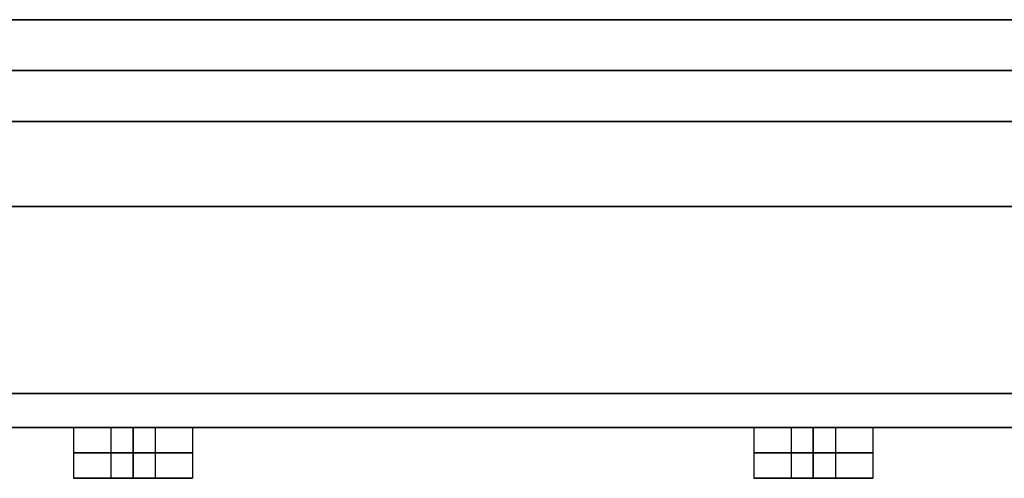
# Model space of a CAD drawing. Header units: centimetres. Extents: x -32 to 15, y -4 to 160.
# Tile 63 of 64: x 8.67 to 11.56, y 94.05 to 95.4. Entities that reach past the tile are written whole.
import ezdxf

# ---------------------------------------------------------------- set-up
doc = ezdxf.new("R2010")
doc.units = ezdxf.units.CM
doc.layers.add('Default', color=7, linetype='Continuous', true_color=0x000000)

# ---------------------------------------------------------------- blocks, each defined once
blk = doc.blocks.new('7537_SOFFIONE_QUADRO_300X300')
at = {"layer": 'Default'}
for p, q in [((23.34, 12), (147.5, 12)), ((148.3, 10.5, -148.3), (-148.3, 10.5, -148.3)), ((-148.3, 10.5, 148.3), (148.3, 10.5, 148.3)), ((147.5, 10.5, 147.5), (-147.5, 10.5, 147.5)), ((-147.5, 10.5, -147.5), (147.5, 10.5, -147.5)), ((-149, 6.5, 150), (149, 6.5, 150)), ((149, 6.5, -150), (-149, 6.5, -150)), ((-149, 0), (149, 0)), ((88.25, 0, 130), (89.35, 0, 130)), ((88.25, 0, 130), (88.25, -1.5, 130)), ((88.25, 0, 110), (89.35, 0, 110)), ((88.25, 0, 110), (88.25, -1.5, 110)), ((88.25, 0, 90), (89.35, 0, 90)), ((88.25, 0, 90), (88.25, -1.5, 90)), ((88.25, 0, 70), (89.35, 0, 70)), ((88.25, 0, 70), (88.25, -1.5, 70)), ((88.25, 0, 50), (89.35, 0, 50)), ((88.25, 0, 50), (88.25, -1.5, 50)), ((88.25, 0, 30), (89.35, 0, 30)), ((88.25, 0, 30), (88.25, -1.5, 30)), ((88.25, 0, 10), (89.35, 0, 10)), ((88.25, 0, 10), (88.25, -1.5, 10)), ((88.25, 0, -10), (89.35, 0, -10)), ((88.25, 0, -10), (88.25, -1.5, -10)), ((88.25, 0, -30), (89.35, 0, -30)), ((88.25, 0, -30), (88.25, -1.5, -30)), ((88.25, 0, -50), (89.35, 0, -50)), ((88.25, 0, -50), (88.25, -1.5, -50)), ((88.25, 0, -70), (89.35, 0, -70)), ((88.25, 0, -70), (88.25, -1.5, -70)), ((88.25, 0, -90), (89.35, 0, -90)), ((88.25, 0, -90), (88.25, -1.5, -90)), ((88.25, 0, -110), (89.35, 0, -110)), ((88.25, 0, -110), (88.25, -1.5, -110)), ((88.25, 0, -130), (89.35, 0, -130)), ((88.25, 0, -130), (88.25, -1.5, -130)), ((89.35, 0, 130), (89.35, -1.5, 130)), ((89.35, 0, 110), (89.35, -1.5, 110)), ((89.35, 0, 90), (89.35, -1.5, 90)), ((89.35, 0, 70), (89.35, -1.5, 70)), ((89.35, 0, 50), (89.35, -1.5, 50)), ((89.35, 0, 30), (89.35, -1.5, 30)), ((89.35, 0, 10), (89.35, -1.5, 10)), ((89.35, 0, -10), (89.35, -1.5, -10)), ((89.35, 0, -30), (89.35, -1.5, -30)), ((89.35, 0, -50), (89.35, -1.5, -50)), ((89.35, 0, -70), (89.35, -1.5, -70)), ((89.35, 0, -90), (89.35, -1.5, -90)), ((89.35, 0, -110), (89.35, -1.5, -110)), ((89.35, 0, -130), (89.35, -1.5, -130)), ((90, 0, 131.75), (90, 0, 130.65)), ((90, 0, 129.35), (90, 0, 128.25)), ((90, 0, 111.75), (90, 0, 110.65)), ((90, 0, 109.35), (90, 0, 108.25)), ((90, 0, 91.75), (90, 0, 90.65)), ((90, 0, 89.35), (90, 0, 88.25)), ((90, 0, 71.75), (90, 0, 70.65)), ((90, 0, 69.35), (90, 0, 68.25)), ((90, 0, 51.75), (90, 0, 50.65)), ((90, 0, 49.35), (90, 0, 48.25)), ((90, 0, 31.75), (90, 0, 30.65)), ((90, 0, 29.35), (90, 0, 28.25)), ((90, 0, 11.75), (90, 0, 10.65)), ((90, 0, 9.35), (90, 0, 8.25)), ((90, 0, -8.25), (90, 0, -9.35)), ((90, 0, -10.65), (90, 0, -11.75)), ((90, 0, -28.25), (90, 0, -29.35)), ((90, 0, -30.65), (90, 0, -31.75)), ((90, 0, -48.25), (90, 0, -49.35)), ((90, 0, -50.65), (90, 0, -51.75)), ((90, 0, -68.25), (90, 0, -69.35)), ((90, 0, -70.65), (90, 0, -71.75)), ((90, 0, -88.25), (90, 0, -89.35)), ((90, 0, -90.65), (90, 0, -91.75)), ((90, 0, -108.25), (90, 0, -109.35)), ((90, 0, -110.65), (90, 0, -111.75)), ((90, 0, -128.25), (90, 0, -129.35)), ((90, 0, -130.65), (90, 0, -131.75)), ((90.65, 0, 130), (91.75, 0, 130)), ((90.65, 0, 130), (90.65, -1.5, 130)), ((90.65, 0, 110), (91.75, 0, 110)), ((90.65, 0, 110), (90.65, -1.5, 110)), ((90.65, 0, 90), (91.75, 0, 90)), ((90.65, 0, 90), (90.65, -1.5, 90)), ((90.65, 0, 70), (91.75, 0, 70)), ((90.65, 0, 70), (90.65, -1.5, 70)), ((90.65, 0, 50), (91.75, 0, 50)), ((90.65, 0, 50), (90.65, -1.5, 50)), ((90.65, 0, 30), (91.75, 0, 30)), ((90.65, 0, 30), (90.65, -1.5, 30)), ((90.65, 0, 10), (91.75, 0, 10)), ((90.65, 0, 10), (90.65, -1.5, 10)), ((90.65, 0, -10), (91.75, 0, -10)), ((90.65, 0, -10), (90.65, -1.5, -10)), ((90.65, 0, -30), (91.75, 0, -30)), ((90.65, 0, -30), (90.65, -1.5, -30)), ((90.65, 0, -50), (91.75, 0, -50)), ((90.65, 0, -50), (90.65, -1.5, -50)), ((90.65, 0, -70), (91.75, 0, -70)), ((90.65, 0, -70), (90.65, -1.5, -70)), ((90.65, 0, -90), (91.75, 0, -90)), ((90.65, 0, -90), (90.65, -1.5, -90)), ((90.65, 0, -110), (91.75, 0, -110)), ((90.65, 0, -110), (90.65, -1.5, -110)), ((90.65, 0, -130), (91.75, 0, -130)), ((90.65, 0, -130), (90.65, -1.5, -130)), ((91.75, 0, 130), (91.75, -1.5, 130)), ((91.75, 0, 110), (91.75, -1.5, 110)), ((91.75, 0, 90), (91.75, -1.5, 90)), ((91.75, 0, 70), (91.75, -1.5, 70)), ((91.75, 0, 50), (91.75, -1.5, 50)), ((91.75, 0, 30), (91.75, -1.5, 30)), ((91.75, 0, 10), (91.75, -1.5, 10)), ((91.75, 0, -10), (91.75, -1.5, -10)), ((91.75, 0, -30), (91.75, -1.5, -30)), ((91.75, 0, -50), (91.75, -1.5, -50)), ((91.75, 0, -70), (91.75, -1.5, -70)), ((91.75, 0, -90), (91.75, -1.5, -90)), ((91.75, 0, -110), (91.75, -1.5, -110)), ((91.75, 0, -130), (91.75, -1.5, -130)), ((108.25, 0, 130), (109.35, 0, 130)), ((108.25, 0, 130), (108.25, -1.5, 130)), ((108.25, 0, 110), (109.35, 0, 110)), ((108.25, 0, 110), (108.25, -1.5, 110)), ((108.25, 0, 90), (109.35, 0, 90)), ((108.25, 0, 90), (108.25, -1.5, 90)), ((108.25, 0, 70), (109.35, 0, 70)), ((108.25, 0, 70), (108.25, -1.5, 70)), ((108.25, 0, 50), (109.35, 0, 50)), ((108.25, 0, 50), (108.25, -1.5, 50)), ((108.25, 0, 30), (109.35, 0, 30)), ((108.25, 0, 30), (108.25, -1.5, 30)), ((108.25, 0, 10), (109.35, 0, 10)), ((108.25, 0, 10), (108.25, -1.5, 10)), ((108.25, 0, -10), (109.35, 0, -10)), ((108.25, 0, -10), (108.25, -1.5, -10)), ((108.25, 0, -30), (109.35, 0, -30)), ((108.25, 0, -30), (108.25, -1.5, -30)), ((108.25, 0, -50), (109.35, 0, -50)), ((108.25, 0, -50), (108.25, -1.5, -50)), ((108.25, 0, -70), (109.35, 0, -70)), ((108.25, 0, -70), (108.25, -1.5, -70)), ((108.25, 0, -90), (109.35, 0, -90)), ((108.25, 0, -90), (108.25, -1.5, -90)), ((108.25, 0, -110), (109.35, 0, -110)), ((108.25, 0, -110), (108.25, -1.5, -110)), ((108.25, 0, -130), (109.35, 0, -130)), ((108.25, 0, -130), (108.25, -1.5, -130)), ((109.35, 0, 130), (109.35, -1.5, 130)), ((109.35, 0, 110), (109.35, -1.5, 110)), ((109.35, 0, 90), (109.35, -1.5, 90)), ((109.35, 0, 70), (109.35, -1.5, 70)), ((109.35, 0, 50), (109.35, -1.5, 50)), ((109.35, 0, 30), (109.35, -1.5, 30)), ((109.35, 0, 10), (109.35, -1.5, 10)), ((109.35, 0, -10), (109.35, -1.5, -10)), ((109.35, 0, -30), (109.35, -1.5, -30)), ((109.35, 0, -50), (109.35, -1.5, -50)), ((109.35, 0, -70), (109.35, -1.5, -70)), ((109.35, 0, -90), (109.35, -1.5, -90)), ((109.35, 0, -110), (109.35, -1.5, -110)), ((109.35, 0, -130), (109.35, -1.5, -130)), ((110, 0, 131.75), (110, 0, 130.65)), ((110, 0, 129.35), (110, 0, 128.25)), ((110, 0, 111.75), (110, 0, 110.65)), ((110, 0, 109.35), (110, 0, 108.25)), ((110, 0, 91.75), (110, 0, 90.65)), ((110, 0, 89.35), (110, 0, 88.25)), ((110, 0, 71.75), (110, 0, 70.65)), ((110, 0, 69.35), (110, 0, 68.25)), ((110, 0, 51.75), (110, 0, 50.65)), ((110, 0, 49.35), (110, 0, 48.25)), ((110, 0, 31.75), (110, 0, 30.65)), ((110, 0, 29.35), (110, 0, 28.25)), ((110, 0, 11.75), (110, 0, 10.65)), ((110, 0, 9.35), (110, 0, 8.25)), ((110, 0, -8.25), (110, 0, -9.35)), ((110, 0, -10.65), (110, 0, -11.75)), ((110, 0, -28.25), (110, 0, -29.35)), ((110, 0, -30.65), (110, 0, -31.75)), ((110, 0, -48.25), (110, 0, -49.35)), ((110, 0, -50.65), (110, 0, -51.75)), ((110, 0, -68.25), (110, 0, -69.35)), ((110, 0, -70.65), (110, 0, -71.75)), ((110, 0, -88.25), (110, 0, -89.35)), ((110, 0, -90.65), (110, 0, -91.75)), ((110, 0, -108.25), (110, 0, -109.35)), ((110, 0, -110.65), (110, 0, -111.75)), ((110, 0, -128.25), (110, 0, -129.35)), ((110, 0, -130.65), (110, 0, -131.75)), ((110.65, 0, 130), (111.75, 0, 130)), ((110.65, 0, 130), (110.65, -1.5, 130)), ((110.65, 0, 110), (111.75, 0, 110)), ((110.65, 0, 110), (110.65, -1.5, 110)), ((110.65, 0, 90), (111.75, 0, 90)), ((110.65, 0, 90), (110.65, -1.5, 90)), ((110.65, 0, 70), (111.75, 0, 70)), ((110.65, 0, 70), (110.65, -1.5, 70)), ((110.65, 0, 50), (111.75, 0, 50)), ((110.65, 0, 50), (110.65, -1.5, 50)), ((110.65, 0, 30), (111.75, 0, 30)), ((110.65, 0, 30), (110.65, -1.5, 30)), ((110.65, 0, 10), (111.75, 0, 10)), ((110.65, 0, 10), (110.65, -1.5, 10)), ((110.65, 0, -10), (111.75, 0, -10)), ((110.65, 0, -10), (110.65, -1.5, -10)), ((110.65, 0, -30), (111.75, 0, -30)), ((110.65, 0, -30), (110.65, -1.5, -30)), ((110.65, 0, -50), (111.75, 0, -50)), ((110.65, 0, -50), (110.65, -1.5, -50)), ((110.65, 0, -70), (111.75, 0, -70)), ((110.65, 0, -70), (110.65, -1.5, -70)), ((110.65, 0, -90), (111.75, 0, -90)), ((110.65, 0, -90), (110.65, -1.5, -90)), ((110.65, 0, -110), (111.75, 0, -110)), ((110.65, 0, -110), (110.65, -1.5, -110)), ((110.65, 0, -130), (111.75, 0, -130)), ((110.65, 0, -130), (110.65, -1.5, -130)), ((111.75, 0, 130), (111.75, -1.5, 130)), ((111.75, 0, 110), (111.75, -1.5, 110)), ((111.75, 0, 90), (111.75, -1.5, 90)), ((111.75, 0, 70), (111.75, -1.5, 70)), ((111.75, 0, 50), (111.75, -1.5, 50)), ((111.75, 0, 30), (111.75, -1.5, 30)), ((111.75, 0, 10), (111.75, -1.5, 10)), ((111.75, 0, -10), (111.75, -1.5, -10)), ((111.75, 0, -30), (111.75, -1.5, -30)), ((111.75, 0, -50), (111.75, -1.5, -50)), ((111.75, 0, -70), (111.75, -1.5, -70)), ((111.75, 0, -90), (111.75, -1.5, -90)), ((111.75, 0, -110), (111.75, -1.5, -110)), ((111.75, 0, -130), (111.75, -1.5, -130)), ((88.25, -1.5, 130), (89.35, -1.5, 130)), ((88.25, -1.5, 110), (89.35, -1.5, 110)), ((88.25, -1.5, 90), (89.35, -1.5, 90)), ((88.25, -1.5, 70), (89.35, -1.5, 70)), ((88.25, -1.5, 50), (89.35, -1.5, 50)), ((88.25, -1.5, 30), (89.35, -1.5, 30)), ((88.25, -1.5, 10), (89.35, -1.5, 10)), ((88.25, -1.5, -10), (89.35, -1.5, -10)), ((88.25, -1.5, -30), (89.35, -1.5, -30)), ((88.25, -1.5, -50), (89.35, -1.5, -50)), ((88.25, -1.5, -70), (89.35, -1.5, -70)), ((88.25, -1.5, -90), (89.35, -1.5, -90)), ((88.25, -1.5, -110), (89.35, -1.5, -110)), ((88.25, -1.5, -130), (89.35, -1.5, -130)), ((90, -1.5, 131.75), (90, -1.5, 130.65)), ((90, -1.5, 129.35), (90, -1.5, 128.25)), ((90, -1.5, 111.75), (90, -1.5, 110.65)), ((90, -1.5, 109.35), (90, -1.5, 108.25)), ((90, -1.5, 91.75), (90, -1.5, 90.65)), ((90, -1.5, 89.35), (90, -1.5, 88.25)), ((90, -1.5, 71.75), (90, -1.5, 70.65)), ((90, -1.5, 69.35), (90, -1.5, 68.25)), ((90, -1.5, 51.75), (90, -1.5, 50.65)), ((90, -1.5, 49.35), (90, -1.5, 48.25)), ((90, -1.5, 31.75), (90, -1.5, 30.65)), ((90, -1.5, 29.35), (90, -1.5, 28.25)), ((90, -1.5, 11.75), (90, -1.5, 10.65)), ((90, -1.5, 9.35), (90, -1.5, 8.25)), ((90, -1.5, -8.25), (90, -1.5, -9.35)), ((90, -1.5, -10.65), (90, -1.5, -11.75)), ((90, -1.5, -28.25), (90, -1.5, -29.35)), ((90, -1.5, -30.65), (90, -1.5, -31.75)), ((90, -1.5, -48.25), (90, -1.5, -49.35)), ((90, -1.5, -50.65), (90, -1.5, -51.75)), ((90, -1.5, -68.25), (90, -1.5, -69.35)), ((90, -1.5, -70.65), (90, -1.5, -71.75)), ((90, -1.5, -88.25), (90, -1.5, -89.35)), ((90, -1.5, -90.65), (90, -1.5, -91.75)), ((90, -1.5, -108.25), (90, -1.5, -109.35)), ((90, -1.5, -110.65), (90, -1.5, -111.75)), ((90, -1.5, -128.25), (90, -1.5, -129.35)), ((90, -1.5, -130.65), (90, -1.5, -131.75)), ((90.65, -1.5, 130), (91.75, -1.5, 130)), ((90.65, -1.5, 110), (91.75, -1.5, 110)), ((90.65, -1.5, 90), (91.75, -1.5, 90)), ((90.65, -1.5, 70), (91.75, -1.5, 70)), ((90.65, -1.5, 50), (91.75, -1.5, 50)), ((90.65, -1.5, 30), (91.75, -1.5, 30)), ((90.65, -1.5, 10), (91.75, -1.5, 10)), ((90.65, -1.5, -10), (91.75, -1.5, -10)), ((90.65, -1.5, -30), (91.75, -1.5, -30)), ((90.65, -1.5, -50), (91.75, -1.5, -50)), ((90.65, -1.5, -70), (91.75, -1.5, -70)), ((90.65, -1.5, -90), (91.75, -1.5, -90)), ((90.65, -1.5, -110), (91.75, -1.5, -110)), ((90.65, -1.5, -130), (91.75, -1.5, -130)), ((108.25, -1.5, 130), (109.35, -1.5, 130)), ((108.25, -1.5, 110), (109.35, -1.5, 110)), ((108.25, -1.5, 90), (109.35, -1.5, 90)), ((108.25, -1.5, 70), (109.35, -1.5, 70)), ((108.25, -1.5, 50), (109.35, -1.5, 50)), ((108.25, -1.5, 30), (109.35, -1.5, 30)), ((108.25, -1.5, 10), (109.35, -1.5, 10)), ((108.25, -1.5, -10), (109.35, -1.5, -10)), ((108.25, -1.5, -30), (109.35, -1.5, -30)), ((108.25, -1.5, -50), (109.35, -1.5, -50)), ((108.25, -1.5, -70), (109.35, -1.5, -70)), ((108.25, -1.5, -90), (109.35, -1.5, -90)), ((108.25, -1.5, -110), (109.35, -1.5, -110)), ((108.25, -1.5, -130), (109.35, -1.5, -130)), ((110, -1.5, 131.75), (110, -1.5, 130.65)), ((110, -1.5, 129.35), (110, -1.5, 128.25)), ((110, -1.5, 111.75), (110, -1.5, 110.65)), ((110, -1.5, 109.35), (110, -1.5, 108.25)), ((110, -1.5, 91.75), (110, -1.5, 90.65)), ((110, -1.5, 89.35), (110, -1.5, 88.25)), ((110, -1.5, 71.75), (110, -1.5, 70.65)), ((110, -1.5, 69.35), (110, -1.5, 68.25)), ((110, -1.5, 51.75), (110, -1.5, 50.65)), ((110, -1.5, 49.35), (110, -1.5, 48.25)), ((110, -1.5, 31.75), (110, -1.5, 30.65)), ((110, -1.5, 29.35), (110, -1.5, 28.25)), ((110, -1.5, 11.75), (110, -1.5, 10.65)), ((110, -1.5, 9.35), (110, -1.5, 8.25)), ((110, -1.5, -8.25), (110, -1.5, -9.35)), ((110, -1.5, -10.65), (110, -1.5, -11.75)), ((110, -1.5, -28.25), (110, -1.5, -29.35)), ((110, -1.5, -30.65), (110, -1.5, -31.75)), ((110, -1.5, -48.25), (110, -1.5, -49.35)), ((110, -1.5, -50.65), (110, -1.5, -51.75)), ((110, -1.5, -68.25), (110, -1.5, -69.35)), ((110, -1.5, -70.65), (110, -1.5, -71.75)), ((110, -1.5, -88.25), (110, -1.5, -89.35)), ((110, -1.5, -90.65), (110, -1.5, -91.75)), ((110, -1.5, -108.25), (110, -1.5, -109.35)), ((110, -1.5, -110.65), (110, -1.5, -111.75)), ((110, -1.5, -128.25), (110, -1.5, -129.35)), ((110, -1.5, -130.65), (110, -1.5, -131.75)), ((110.65, -1.5, 130), (111.75, -1.5, 130)), ((110.65, -1.5, 110), (111.75, -1.5, 110)), ((110.65, -1.5, 90), (111.75, -1.5, 90)), ((110.65, -1.5, 70), (111.75, -1.5, 70)), ((110.65, -1.5, 50), (111.75, -1.5, 50)), ((110.65, -1.5, 30), (111.75, -1.5, 30)), ((110.65, -1.5, 10), (111.75, -1.5, 10)), ((110.65, -1.5, -10), (111.75, -1.5, -10)), ((110.65, -1.5, -30), (111.75, -1.5, -30)), ((110.65, -1.5, -50), (111.75, -1.5, -50)), ((110.65, -1.5, -70), (111.75, -1.5, -70)), ((110.65, -1.5, -90), (111.75, -1.5, -90)), ((110.65, -1.5, -110), (111.75, -1.5, -110)), ((110.65, -1.5, -130), (111.75, -1.5, -130))]:
    blk.add_line(p, q, dxfattribs=at)
at = {"layer": 'Default', "extrusion": (0, -1, 0)}
for centre, radius, start, end in [((90, 130), 1.75, 90, 270), ((90, 110), 1.75, 90, 270), ((90, 90), 1.75, 90, 270), ((90, 70), 1.75, 90, 270), ((90, 50), 1.75, 90, 270), ((90, 30), 1.75, 90, 270), ((90, 10), 1.75, 90, 270), ((90, -10), 1.75, 90, 270), ((90, -30), 1.75, 90, 270), ((90, -50), 1.75, 90, 270), ((90, -70), 1.75, 90, 270), ((90, -90), 1.75, 90, 270), ((90, -110), 1.75, 90, 270), ((90, -130), 1.75, 90, 270), ((90, 130), 1.75, 270, 90), ((90, 110), 1.75, 270, 90), ((90, 90), 1.75, 270, 90), ((90, 70), 1.75, 270, 90), ((90, 50), 1.75, 270, 90), ((90, 30), 1.75, 270, 90), ((90, 10), 1.75, 270, 90), ((90, -10), 1.75, 270, 90), ((90, -30), 1.75, 270, 90), ((90, -50), 1.75, 270, 90), ((90, -70), 1.75, 270, 90), ((90, -90), 1.75, 270, 90), ((90, -110), 1.75, 270, 90), ((90, -130), 1.75, 270, 90), ((110, 130), 1.75, 90, 270), ((110, 110), 1.75, 90, 270), ((110, 90), 1.75, 90, 270), ((110, 70), 1.75, 90, 270), ((110, 50), 1.75, 90, 270), ((110, 30), 1.75, 90, 270), ((110, 10), 1.75, 90, 270), ((110, -10), 1.75, 90, 270), ((110, -30), 1.75, 90, 270), ((110, -50), 1.75, 90, 270), ((110, -70), 1.75, 90, 270), ((110, -90), 1.75, 90, 270), ((110, -110), 1.75, 90, 270), ((110, -130), 1.75, 90, 270), ((110, 130), 1.75, 270, 90), ((110, 110), 1.75, 270, 90), ((110, 90), 1.75, 270, 90), ((110, 70), 1.75, 270, 90), ((110, 50), 1.75, 270, 90), ((110, 30), 1.75, 270, 90), ((110, 10), 1.75, 270, 90), ((110, -10), 1.75, 270, 90), ((110, -30), 1.75, 270, 90), ((110, -50), 1.75, 270, 90), ((110, -70), 1.75, 270, 90), ((110, -90), 1.75, 270, 90), ((110, -110), 1.75, 270, 90), ((110, -130), 1.75, 270, 90), ((90, 130, 0.75), 1.75, 90, 270), ((90, 110, 0.75), 1.75, 90, 270), ((90, 90, 0.75), 1.75, 90, 270), ((90, 70, 0.75), 1.75, 90, 270), ((90, 50, 0.75), 1.75, 90, 270), ((90, 30, 0.75), 1.75, 90, 270), ((90, 10, 0.75), 1.75, 90, 270), ((90, -10, 0.75), 1.75, 90, 270), ((90, -30, 0.75), 1.75, 90, 270), ((90, -50, 0.75), 1.75, 90, 270), ((90, -70, 0.75), 1.75, 90, 270), ((90, -90, 0.75), 1.75, 90, 270), ((90, -110, 0.75), 1.75, 90, 270), ((90, -130, 0.75), 1.75, 90, 270), ((90, 130, 0.75), 0.65, 90, 270), ((90, 110, 0.75), 0.65, 90, 270), ((90, 90, 0.75), 0.65, 90, 270), ((90, 70, 0.75), 0.65, 90, 270), ((90, 50, 0.75), 0.65, 90, 270), ((90, 30, 0.75), 0.65, 90, 270), ((90, 10, 0.75), 0.65, 90, 270), ((90, -10, 0.75), 0.65, 90, 270), ((90, -30, 0.75), 0.65, 90, 270), ((90, -50, 0.75), 0.65, 90, 270), ((90, -70, 0.75), 0.65, 90, 270), ((90, -90, 0.75), 0.65, 90, 270), ((90, -110, 0.75), 0.65, 90, 270), ((90, -130, 0.75), 0.65, 90, 270), ((90, 130, 0.75), 1.75, 270, 90), ((90, 130, 0.75), 0.65, 270, 90), ((90, 110, 0.75), 1.75, 270, 90), ((90, 110, 0.75), 0.65, 270, 90), ((90, 90, 0.75), 1.75, 270, 90), ((90, 90, 0.75), 0.65, 270, 90), ((90, 70, 0.75), 1.75, 270, 90), ((90, 70, 0.75), 0.65, 270, 90), ((90, 50, 0.75), 1.75, 270, 90), ((90, 50, 0.75), 0.65, 270, 90), ((90, 30, 0.75), 1.75, 270, 90), ((90, 30, 0.75), 0.65, 270, 90), ((90, 10, 0.75), 1.75, 270, 90), ((90, 10, 0.75), 0.65, 270, 90), ((90, -10, 0.75), 1.75, 270, 90), ((90, -10, 0.75), 0.65, 270, 90), ((90, -30, 0.75), 1.75, 270, 90), ((90, -30, 0.75), 0.65, 270, 90), ((90, -50, 0.75), 1.75, 270, 90), ((90, -50, 0.75), 0.65, 270, 90), ((90, -70, 0.75), 1.75, 270, 90), ((90, -70, 0.75), 0.65, 270, 90), ((90, -90, 0.75), 1.75, 270, 90), ((90, -90, 0.75), 0.65, 270, 90), ((90, -110, 0.75), 1.75, 270, 90), ((90, -110, 0.75), 0.65, 270, 90), ((90, -130, 0.75), 1.75, 270, 90), ((90, -130, 0.75), 0.65, 270, 90), ((110, 130, 0.75), 1.75, 90, 270), ((110, 110, 0.75), 1.75, 90, 270), ((110, 90, 0.75), 1.75, 90, 270), ((110, 70, 0.75), 1.75, 90, 270), ((110, 50, 0.75), 1.75, 90, 270), ((110, 30, 0.75), 1.75, 90, 270), ((110, 10, 0.75), 1.75, 90, 270), ((110, -10, 0.75), 1.75, 90, 270), ((110, -30, 0.75), 1.75, 90, 270), ((110, -50, 0.75), 1.75, 90, 270), ((110, -70, 0.75), 1.75, 90, 270), ((110, -90, 0.75), 1.75, 90, 270), ((110, -110, 0.75), 1.75, 90, 270), ((110, -130, 0.75), 1.75, 90, 270), ((110, 130, 0.75), 0.65, 90, 270), ((110, 110, 0.75), 0.65, 90, 270), ((110, 90, 0.75), 0.65, 90, 270), ((110, 70, 0.75), 0.65, 90, 270), ((110, 50, 0.75), 0.65, 90, 270), ((110, 30, 0.75), 0.65, 90, 270), ((110, 10, 0.75), 0.65, 90, 270), ((110, -10, 0.75), 0.65, 90, 270), ((110, -30, 0.75), 0.65, 90, 270), ((110, -50, 0.75), 0.65, 90, 270), ((110, -70, 0.75), 0.65, 90, 270), ((110, -90, 0.75), 0.65, 90, 270), ((110, -110, 0.75), 0.65, 90, 270), ((110, -130, 0.75), 0.65, 90, 270), ((110, 130, 0.75), 1.75, 270, 90), ((110, 130, 0.75), 0.65, 270, 90), ((110, 110, 0.75), 1.75, 270, 90), ((110, 110, 0.75), 0.65, 270, 90), ((110, 90, 0.75), 1.75, 270, 90), ((110, 90, 0.75), 0.65, 270, 90), ((110, 70, 0.75), 1.75, 270, 90), ((110, 70, 0.75), 0.65, 270, 90), ((110, 50, 0.75), 1.75, 270, 90), ((110, 50, 0.75), 0.65, 270, 90), ((110, 30, 0.75), 1.75, 270, 90), ((110, 30, 0.75), 0.65, 270, 90), ((110, 10, 0.75), 1.75, 270, 90), ((110, 10, 0.75), 0.65, 270, 90), ((110, -10, 0.75), 1.75, 270, 90), ((110, -10, 0.75), 0.65, 270, 90), ((110, -30, 0.75), 1.75, 270, 90), ((110, -30, 0.75), 0.65, 270, 90), ((110, -50, 0.75), 1.75, 270, 90), ((110, -50, 0.75), 0.65, 270, 90), ((110, -70, 0.75), 1.75, 270, 90), ((110, -70, 0.75), 0.65, 270, 90), ((110, -90, 0.75), 1.75, 270, 90), ((110, -90, 0.75), 0.65, 270, 90), ((110, -110, 0.75), 1.75, 270, 90), ((110, -110, 0.75), 0.65, 270, 90), ((110, -130, 0.75), 1.75, 270, 90), ((110, -130, 0.75), 0.65, 270, 90)]:
    blk.add_arc(centre, radius, start, end, dxfattribs=at)
at = {"layer": 'Default', "extrusion": (0, 1, 0)}
for centre, radius, start, end in [((-90, 130), 0.65, 270, 90), ((-90, 110), 0.65, 270, 90), ((-90, 90), 0.65, 270, 90), ((-90, 70), 0.65, 270, 90), ((-90, 50), 0.65, 270, 90), ((-90, 30), 0.65, 270, 90), ((-90, 10), 0.65, 270, 90), ((-90, -10), 0.65, 270, 90), ((-90, -30), 0.65, 270, 90), ((-90, -50), 0.65, 270, 90), ((-90, -70), 0.65, 270, 90), ((-90, -90), 0.65, 270, 90), ((-90, -110), 0.65, 270, 90), ((-90, -130), 0.65, 270, 90), ((-90, 130), 0.65, 90, 270), ((-90, 110), 0.65, 90, 270), ((-90, 90), 0.65, 90, 270), ((-90, 70), 0.65, 90, 270), ((-90, 50), 0.65, 90, 270), ((-90, 30), 0.65, 90, 270), ((-90, 10), 0.65, 90, 270), ((-90, -10), 0.65, 90, 270), ((-90, -30), 0.65, 90, 270), ((-90, -50), 0.65, 90, 270), ((-90, -70), 0.65, 90, 270), ((-90, -90), 0.65, 90, 270), ((-90, -110), 0.65, 90, 270), ((-90, -130), 0.65, 90, 270), ((-110, 130), 0.65, 270, 90), ((-110, 110), 0.65, 270, 90), ((-110, 90), 0.65, 270, 90), ((-110, 70), 0.65, 270, 90), ((-110, 50), 0.65, 270, 90), ((-110, 30), 0.65, 270, 90), ((-110, 10), 0.65, 270, 90), ((-110, -10), 0.65, 270, 90), ((-110, -30), 0.65, 270, 90), ((-110, -50), 0.65, 270, 90), ((-110, -70), 0.65, 270, 90), ((-110, -90), 0.65, 270, 90), ((-110, -110), 0.65, 270, 90), ((-110, -130), 0.65, 270, 90), ((-110, 130), 0.65, 90, 270), ((-110, 110), 0.65, 90, 270), ((-110, 90), 0.65, 90, 270), ((-110, 70), 0.65, 90, 270), ((-110, 50), 0.65, 90, 270), ((-110, 30), 0.65, 90, 270), ((-110, 10), 0.65, 90, 270), ((-110, -10), 0.65, 90, 270), ((-110, -30), 0.65, 90, 270), ((-110, -50), 0.65, 90, 270), ((-110, -70), 0.65, 90, 270), ((-110, -90), 0.65, 90, 270), ((-110, -110), 0.65, 90, 270), ((-110, -130), 0.65, 90, 270), ((-90, 130, -1.5), 1.75, 270, 90), ((-90, 110, -1.5), 1.75, 270, 90), ((-90, 90, -1.5), 1.75, 270, 90), ((-90, 70, -1.5), 1.75, 270, 90), ((-90, 50, -1.5), 1.75, 270, 90), ((-90, 30, -1.5), 1.75, 270, 90), ((-90, 10, -1.5), 1.75, 270, 90), ((-90, -10, -1.5), 1.75, 270, 90), ((-90, -30, -1.5), 1.75, 270, 90), ((-90, -50, -1.5), 1.75, 270, 90), ((-90, -70, -1.5), 1.75, 270, 90), ((-90, -90, -1.5), 1.75, 270, 90), ((-90, -110, -1.5), 1.75, 270, 90), ((-90, -130, -1.5), 1.75, 270, 90), ((-90, 130, -1.5), 0.65, 270, 90), ((-90, 110, -1.5), 0.65, 270, 90), ((-90, 90, -1.5), 0.65, 270, 90), ((-90, 70, -1.5), 0.65, 270, 90), ((-90, 50, -1.5), 0.65, 270, 90), ((-90, 30, -1.5), 0.65, 270, 90), ((-90, 10, -1.5), 0.65, 270, 90), ((-90, -10, -1.5), 0.65, 270, 90), ((-90, -30, -1.5), 0.65, 270, 90), ((-90, -50, -1.5), 0.65, 270, 90), ((-90, -70, -1.5), 0.65, 270, 90), ((-90, -90, -1.5), 0.65, 270, 90), ((-90, -110, -1.5), 0.65, 270, 90), ((-90, -130, -1.5), 0.65, 270, 90), ((-90, 130, -1.5), 1.75, 90, 270), ((-90, 130, -1.5), 0.65, 90, 270), ((-90, 110, -1.5), 1.75, 90, 270), ((-90, 110, -1.5), 0.65, 90, 270), ((-90, 90, -1.5), 1.75, 90, 270), ((-90, 90, -1.5), 0.65, 90, 270), ((-90, 70, -1.5), 1.75, 90, 270), ((-90, 70, -1.5), 0.65, 90, 270), ((-90, 50, -1.5), 1.75, 90, 270), ((-90, 50, -1.5), 0.65, 90, 270), ((-90, 30, -1.5), 1.75, 90, 270), ((-90, 30, -1.5), 0.65, 90, 270), ((-90, 10, -1.5), 1.75, 90, 270), ((-90, 10, -1.5), 0.65, 90, 270), ((-90, -10, -1.5), 1.75, 90, 270), ((-90, -10, -1.5), 0.65, 90, 270), ((-90, -30, -1.5), 1.75, 90, 270), ((-90, -30, -1.5), 0.65, 90, 270), ((-90, -50, -1.5), 1.75, 90, 270), ((-90, -50, -1.5), 0.65, 90, 270), ((-90, -70, -1.5), 1.75, 90, 270), ((-90, -70, -1.5), 0.65, 90, 270), ((-90, -90, -1.5), 1.75, 90, 270), ((-90, -90, -1.5), 0.65, 90, 270), ((-90, -110, -1.5), 1.75, 90, 270), ((-90, -110, -1.5), 0.65, 90, 270), ((-90, -130, -1.5), 1.75, 90, 270), ((-90, -130, -1.5), 0.65, 90, 270), ((-110, 130, -1.5), 1.75, 270, 90), ((-110, 110, -1.5), 1.75, 270, 90), ((-110, 90, -1.5), 1.75, 270, 90), ((-110, 70, -1.5), 1.75, 270, 90), ((-110, 50, -1.5), 1.75, 270, 90), ((-110, 30, -1.5), 1.75, 270, 90), ((-110, 10, -1.5), 1.75, 270, 90), ((-110, -10, -1.5), 1.75, 270, 90), ((-110, -30, -1.5), 1.75, 270, 90), ((-110, -50, -1.5), 1.75, 270, 90), ((-110, -70, -1.5), 1.75, 270, 90), ((-110, -90, -1.5), 1.75, 270, 90), ((-110, -110, -1.5), 1.75, 270, 90), ((-110, -130, -1.5), 1.75, 270, 90), ((-110, 130, -1.5), 0.65, 270, 90), ((-110, 110, -1.5), 0.65, 270, 90), ((-110, 90, -1.5), 0.65, 270, 90), ((-110, 70, -1.5), 0.65, 270, 90), ((-110, 50, -1.5), 0.65, 270, 90), ((-110, 30, -1.5), 0.65, 270, 90), ((-110, 10, -1.5), 0.65, 270, 90), ((-110, -10, -1.5), 0.65, 270, 90), ((-110, -30, -1.5), 0.65, 270, 90), ((-110, -50, -1.5), 0.65, 270, 90), ((-110, -70, -1.5), 0.65, 270, 90), ((-110, -90, -1.5), 0.65, 270, 90), ((-110, -110, -1.5), 0.65, 270, 90), ((-110, -130, -1.5), 0.65, 270, 90), ((-110, 130, -1.5), 1.75, 90, 270), ((-110, 130, -1.5), 0.65, 90, 270), ((-110, 110, -1.5), 1.75, 90, 270), ((-110, 110, -1.5), 0.65, 90, 270), ((-110, 90, -1.5), 1.75, 90, 270), ((-110, 90, -1.5), 0.65, 90, 270), ((-110, 70, -1.5), 1.75, 90, 270), ((-110, 70, -1.5), 0.65, 90, 270), ((-110, 50, -1.5), 1.75, 90, 270), ((-110, 50, -1.5), 0.65, 90, 270), ((-110, 30, -1.5), 1.75, 90, 270), ((-110, 30, -1.5), 0.65, 90, 270), ((-110, 10, -1.5), 1.75, 90, 270), ((-110, 10, -1.5), 0.65, 90, 270), ((-110, -10, -1.5), 1.75, 90, 270), ((-110, -10, -1.5), 0.65, 90, 270), ((-110, -30, -1.5), 1.75, 90, 270), ((-110, -30, -1.5), 0.65, 90, 270), ((-110, -50, -1.5), 1.75, 90, 270), ((-110, -50, -1.5), 0.65, 90, 270), ((-110, -70, -1.5), 1.75, 90, 270), ((-110, -70, -1.5), 0.65, 90, 270), ((-110, -90, -1.5), 1.75, 90, 270), ((-110, -90, -1.5), 0.65, 90, 270), ((-110, -110, -1.5), 1.75, 90, 270), ((-110, -110, -1.5), 0.65, 90, 270), ((-110, -130, -1.5), 1.75, 90, 270), ((-110, -130, -1.5), 0.65, 90, 270)]:
    blk.add_arc(centre, radius, start, end, dxfattribs=at)
at = {"layer": 'Default'}
for points in [[(149, 12, -150), (0, 12, -150), (-149, 12, -150)], [(-149, 12, 150), (0, 12, 150), (149, 12, 150)], [(-148.3, 12, -148.3), (0, 12, -148.3), (148.3, 12, -148.3)], [(148.3, 12, 148.3), (0, 12, 148.3), (-148.3, 12, 148.3)], [(147.5, 12, -147.5), (0, 12, -147.5), (-147.5, 12, -147.5)], [(-147.5, 12, 147.5), (0, 12, 147.5), (147.5, 12, 147.5)], [(148.3, 9, -148.3), (0, 9, -148.3), (-148.3, 9, -148.3)], [(-148.3, 9, 148.3), (0, 9, 148.3), (148.3, 9, 148.3)], [(147.5, 9, 147.5), (0, 9, 147.5), (-147.5, 9, 147.5)], [(-147.5, 9, -147.5), (0, 9, -147.5), (147.5, 9, -147.5)], [(-149, 1, 150), (0, 1, 150), (149, 1, 150)], [(149, 1, -150), (0, 1, -150), (-149, 1, -150)], [(-149, 0, 149), (0, 0, 149), (149, 0, 149)], [(149, 0, -149), (0, 0, -149), (-149, 0, -149)], [(90, -1.5, 128.25), (90, -0.75, 128.25), (90, 0, 128.25)], [(90, 0, 131.75), (90, -0.75, 131.75), (90, -1.5, 131.75)], [(90, 0, 129.35), (90, -0.75, 129.35), (90, -1.5, 129.35)], [(90, -1.5, 130.65), (90, -0.75, 130.65), (90, 0, 130.65)], [(90, -1.5, 108.25), (90, -0.75, 108.25), (90, 0, 108.25)], [(90, 0, 111.75), (90, -0.75, 111.75), (90, -1.5, 111.75)], [(90, 0, 109.35), (90, -0.75, 109.35), (90, -1.5, 109.35)], [(90, -1.5, 110.65), (90, -0.75, 110.65), (90, 0, 110.65)], [(90, -1.5, 88.25), (90, -0.75, 88.25), (90, 0, 88.25)], [(90, 0, 91.75), (90, -0.75, 91.75), (90, -1.5, 91.75)], [(90, 0, 89.35), (90, -0.75, 89.35), (90, -1.5, 89.35)], [(90, -1.5, 90.65), (90, -0.75, 90.65), (90, 0, 90.65)], [(90, -1.5, 68.25), (90, -0.75, 68.25), (90, 0, 68.25)], [(90, 0, 71.75), (90, -0.75, 71.75), (90, -1.5, 71.75)], [(90, 0, 69.35), (90, -0.75, 69.35), (90, -1.5, 69.35)], [(90, -1.5, 70.65), (90, -0.75, 70.65), (90, 0, 70.65)], [(90, -1.5, 48.25), (90, -0.75, 48.25), (90, 0, 48.25)], [(90, 0, 51.75), (90, -0.75, 51.75), (90, -1.5, 51.75)], [(90, 0, 49.35), (90, -0.75, 49.35), (90, -1.5, 49.35)], [(90, -1.5, 50.65), (90, -0.75, 50.65), (90, 0, 50.65)], [(90, -1.5, 28.25), (90, -0.75, 28.25), (90, 0, 28.25)], [(90, 0, 31.75), (90, -0.75, 31.75), (90, -1.5, 31.75)], [(90, 0, 29.35), (90, -0.75, 29.35), (90, -1.5, 29.35)], [(90, -1.5, 30.65), (90, -0.75, 30.65), (90, 0, 30.65)], [(90, -1.5, 8.25), (90, -0.75, 8.25), (90, 0, 8.25)], [(90, 0, 11.75), (90, -0.75, 11.75), (90, -1.5, 11.75)], [(90, 0, 9.35), (90, -0.75, 9.35), (90, -1.5, 9.35)], [(90, -1.5, 10.65), (90, -0.75, 10.65), (90, 0, 10.65)], [(90, -1.5, -11.75), (90, -0.75, -11.75), (90, 0, -11.75)], [(90, 0, -8.25), (90, -0.75, -8.25), (90, -1.5, -8.25)], [(90, 0, -10.65), (90, -0.75, -10.65), (90, -1.5, -10.65)], [(90, -1.5, -9.35), (90, -0.75, -9.35), (90, 0, -9.35)], [(90, -1.5, -31.75), (90, -0.75, -31.75), (90, 0, -31.75)], [(90, 0, -28.25), (90, -0.75, -28.25), (90, -1.5, -28.25)], [(90, 0, -30.65), (90, -0.75, -30.65), (90, -1.5, -30.65)], [(90, -1.5, -29.35), (90, -0.75, -29.35), (90, 0, -29.35)], [(90, -1.5, -51.75), (90, -0.75, -51.75), (90, 0, -51.75)], [(90, 0, -48.25), (90, -0.75, -48.25), (90, -1.5, -48.25)], [(90, 0, -50.65), (90, -0.75, -50.65), (90, -1.5, -50.65)], [(90, -1.5, -49.35), (90, -0.75, -49.35), (90, 0, -49.35)], [(90, -1.5, -71.75), (90, -0.75, -71.75), (90, 0, -71.75)], [(90, 0, -68.25), (90, -0.75, -68.25), (90, -1.5, -68.25)], [(90, 0, -70.65), (90, -0.75, -70.65), (90, -1.5, -70.65)], [(90, -1.5, -69.35), (90, -0.75, -69.35), (90, 0, -69.35)], [(90, -1.5, -91.75), (90, -0.75, -91.75), (90, 0, -91.75)], [(90, 0, -88.25), (90, -0.75, -88.25), (90, -1.5, -88.25)], [(90, 0, -90.65), (90, -0.75, -90.65), (90, -1.5, -90.65)], [(90, -1.5, -89.35), (90, -0.75, -89.35), (90, 0, -89.35)], [(90, -1.5, -111.75), (90, -0.75, -111.75), (90, 0, -111.75)], [(90, 0, -108.25), (90, -0.75, -108.25), (90, -1.5, -108.25)], [(90, 0, -110.65), (90, -0.75, -110.65), (90, -1.5, -110.65)], [(90, -1.5, -109.35), (90, -0.75, -109.35), (90, 0, -109.35)], [(90, -1.5, -131.75), (90, -0.75, -131.75), (90, 0, -131.75)], [(90, 0, -128.25), (90, -0.75, -128.25), (90, -1.5, -128.25)], [(90, 0, -130.65), (90, -0.75, -130.65), (90, -1.5, -130.65)], [(90, -1.5, -129.35), (90, -0.75, -129.35), (90, 0, -129.35)], [(110, -1.5, 128.25), (110, -0.75, 128.25), (110, 0, 128.25)], [(110, 0, 131.75), (110, -0.75, 131.75), (110, -1.5, 131.75)], [(110, 0, 129.35), (110, -0.75, 129.35), (110, -1.5, 129.35)], [(110, -1.5, 130.65), (110, -0.75, 130.65), (110, 0, 130.65)], [(110, -1.5, 108.25), (110, -0.75, 108.25), (110, 0, 108.25)], [(110, 0, 111.75), (110, -0.75, 111.75), (110, -1.5, 111.75)], [(110, 0, 109.35), (110, -0.75, 109.35), (110, -1.5, 109.35)], [(110, -1.5, 110.65), (110, -0.75, 110.65), (110, 0, 110.65)], [(110, -1.5, 88.25), (110, -0.75, 88.25), (110, 0, 88.25)], [(110, 0, 91.75), (110, -0.75, 91.75), (110, -1.5, 91.75)], [(110, 0, 89.35), (110, -0.75, 89.35), (110, -1.5, 89.35)], [(110, -1.5, 90.65), (110, -0.75, 90.65), (110, 0, 90.65)], [(110, -1.5, 68.25), (110, -0.75, 68.25), (110, 0, 68.25)], [(110, 0, 71.75), (110, -0.75, 71.75), (110, -1.5, 71.75)], [(110, 0, 69.35), (110, -0.75, 69.35), (110, -1.5, 69.35)], [(110, -1.5, 70.65), (110, -0.75, 70.65), (110, 0, 70.65)], [(110, -1.5, 48.25), (110, -0.75, 48.25), (110, 0, 48.25)], [(110, 0, 51.75), (110, -0.75, 51.75), (110, -1.5, 51.75)], [(110, 0, 49.35), (110, -0.75, 49.35), (110, -1.5, 49.35)], [(110, -1.5, 50.65), (110, -0.75, 50.65), (110, 0, 50.65)], [(110, -1.5, 28.25), (110, -0.75, 28.25), (110, 0, 28.25)], [(110, 0, 31.75), (110, -0.75, 31.75), (110, -1.5, 31.75)], [(110, 0, 29.35), (110, -0.75, 29.35), (110, -1.5, 29.35)], [(110, -1.5, 30.65), (110, -0.75, 30.65), (110, 0, 30.65)], [(110, -1.5, 8.25), (110, -0.75, 8.25), (110, 0, 8.25)], [(110, 0, 11.75), (110, -0.75, 11.75), (110, -1.5, 11.75)], [(110, 0, 9.35), (110, -0.75, 9.35), (110, -1.5, 9.35)], [(110, -1.5, 10.65), (110, -0.75, 10.65), (110, 0, 10.65)], [(110, -1.5, -11.75), (110, -0.75, -11.75), (110, 0, -11.75)], [(110, 0, -8.25), (110, -0.75, -8.25), (110, -1.5, -8.25)], [(110, 0, -10.65), (110, -0.75, -10.65), (110, -1.5, -10.65)], [(110, -1.5, -9.35), (110, -0.75, -9.35), (110, 0, -9.35)], [(110, -1.5, -31.75), (110, -0.75, -31.75), (110, 0, -31.75)], [(110, 0, -28.25), (110, -0.75, -28.25), (110, -1.5, -28.25)], [(110, 0, -30.65), (110, -0.75, -30.65), (110, -1.5, -30.65)], [(110, -1.5, -29.35), (110, -0.75, -29.35), (110, 0, -29.35)], [(110, -1.5, -51.75), (110, -0.75, -51.75), (110, 0, -51.75)], [(110, 0, -48.25), (110, -0.75, -48.25), (110, -1.5, -48.25)], [(110, 0, -50.65), (110, -0.75, -50.65), (110, -1.5, -50.65)], [(110, -1.5, -49.35), (110, -0.75, -49.35), (110, 0, -49.35)], [(110, -1.5, -71.75), (110, -0.75, -71.75), (110, 0, -71.75)], [(110, 0, -68.25), (110, -0.75, -68.25), (110, -1.5, -68.25)], [(110, 0, -70.65), (110, -0.75, -70.65), (110, -1.5, -70.65)], [(110, -1.5, -69.35), (110, -0.75, -69.35), (110, 0, -69.35)], [(110, -1.5, -91.75), (110, -0.75, -91.75), (110, 0, -91.75)], [(110, 0, -88.25), (110, -0.75, -88.25), (110, -1.5, -88.25)], [(110, 0, -90.65), (110, -0.75, -90.65), (110, -1.5, -90.65)], [(110, -1.5, -89.35), (110, -0.75, -89.35), (110, 0, -89.35)], [(110, -1.5, -111.75), (110, -0.75, -111.75), (110, 0, -111.75)], [(110, 0, -108.25), (110, -0.75, -108.25), (110, -1.5, -108.25)], [(110, 0, -110.65), (110, -0.75, -110.65), (110, -1.5, -110.65)], [(110, -1.5, -109.35), (110, -0.75, -109.35), (110, 0, -109.35)], [(110, -1.5, -131.75), (110, -0.75, -131.75), (110, 0, -131.75)], [(110, 0, -128.25), (110, -0.75, -128.25), (110, -1.5, -128.25)], [(110, 0, -130.65), (110, -0.75, -130.65), (110, -1.5, -130.65)], [(110, -1.5, -129.35), (110, -0.75, -129.35), (110, 0, -129.35)]]:
    blk.add_open_spline(points, degree=2, dxfattribs=at)
blk = doc.blocks.new('F4265N_Q305_ASM')
at = {"layer": 'Default'}
blk.add_blockref('7537_SOFFIONE_QUADRO_300X300', (0, 942, 316.5), dxfattribs=at)

msp = doc.modelspace()

# ---------------------------------------------------------------- block references
at = {"layer": 'Default', "xscale": 0.1, "yscale": 0.1, "zscale": 0.1}
msp.add_blockref('F4265N_Q305_ASM', (0, 0), dxfattribs=at)

doc.saveas('drawing.dxf')
